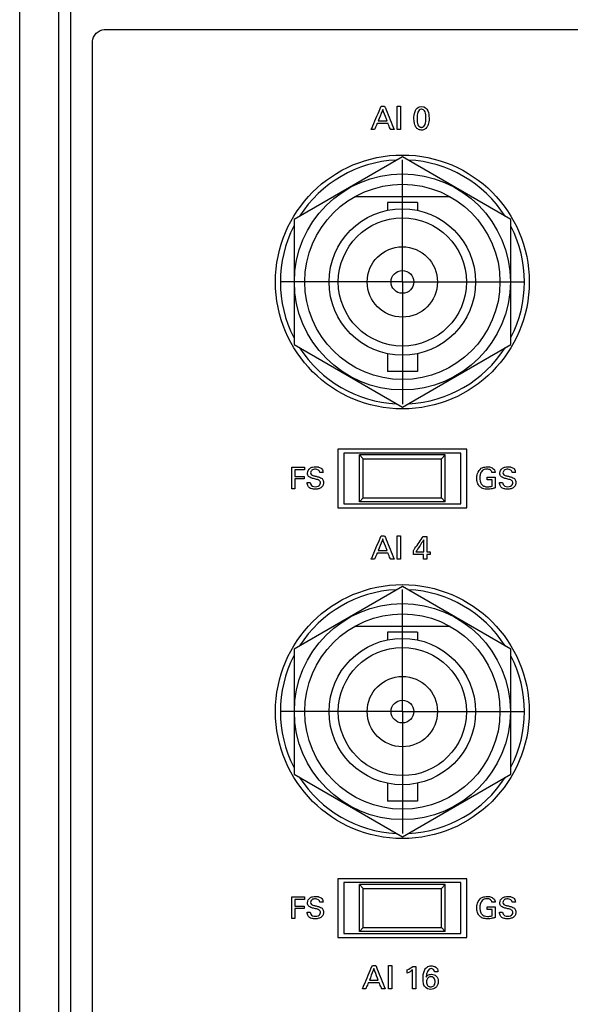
# Model space of a CAD drawing. Header units: inches. Extents: x 0 to 34, y 0 to 22.
# Tile 39 of 111: x 8.6 to 10, y 11.8 to 14.3. Entities that reach past the tile are written whole.
import ezdxf

# ---------------------------------------------------------------- set-up
doc = ezdxf.new("R2010")
doc.units = ezdxf.units.IN
doc.header["$LTSCALE"] = 1.87
doc.header["$MEASUREMENT"] = 0
doc.linetypes.add('CENTER', pattern=[0.6, 0.375, -0.075, 0.075, -0.075])
doc.layers.get('0').update_dxf_attribs({"linetype": 'CONTINUOUS'})
doc.layers.add('DATUMCURVES', color=7, linetype='CONTINUOUS')
doc.layers.add('DEFAULT_1', color=7, linetype='CENTER')

msp = doc.modelspace()

# ---------------------------------------------------------------- linework, layer by layer
at = {"color": 7, "linetype": 'CONTINUOUS'}
for p, q in [((8.736, 18.554), (8.736, 8.933)), ((8.606, 8.9481), (8.606, 18.539)), ((8.706, 8.9357), (8.706, 18.5514)), ((9.586, 13.927), (9.3085, 13.7667)), ((9.8635, 13.7667), (9.586, 13.927)), ((9.7084, 13.8245), (9.4636, 13.8245)), ((9.5475, 13.8098), (9.5475, 13.79)), ((9.6245, 13.8098), (9.5475, 13.8098)), ((9.6245, 13.8098), (9.6245, 13.79)), ((9.3085, 13.7667), (9.3085, 13.4463)), ((9.8635, 13.4463), (9.8635, 13.7667)), ((9.3085, 13.4463), (9.586, 13.2861)), ((9.586, 13.2861), (9.8635, 13.4463)), ((9.5475, 13.423), (9.5475, 13.3773)), ((9.6245, 13.423), (9.6245, 13.3773)), ((9.6245, 13.3773), (9.5475, 13.3773)), ((9.421, 13.1785), (9.421, 13.0285)), ((9.751, 13.1785), (9.421, 13.1785)), ((9.436, 13.1685), (9.436, 13.0385)), ((9.736, 13.1685), (9.436, 13.1685)), ((9.476, 13.0435), (9.476, 13.1635)), ((9.476, 13.1635), (9.486, 13.1535)), ((9.696, 13.1635), (9.476, 13.1635)), ((9.686, 13.1535), (9.696, 13.1635)), ((9.696, 13.0435), (9.696, 13.1635)), ((9.736, 13.0385), (9.736, 13.1685)), ((9.751, 13.0285), (9.751, 13.1785)), ((9.486, 13.0535), (9.486, 13.1535)), ((9.486, 13.1535), (9.686, 13.1535)), ((9.686, 13.0535), (9.686, 13.1535)), ((9.436, 13.0385), (9.736, 13.0385)), ((9.476, 13.0435), (9.486, 13.0535)), ((9.696, 13.0435), (9.476, 13.0435)), ((9.486, 13.0535), (9.686, 13.0535)), ((9.686, 13.0535), (9.696, 13.0435)), ((9.421, 13.0285), (9.751, 13.0285)), ((9.586, 12.827), (9.3085, 12.6667)), ((9.8635, 12.6667), (9.586, 12.827)), ((9.7084, 12.7245), (9.4636, 12.7245)), ((9.5475, 12.7098), (9.5475, 12.69)), ((9.6245, 12.7098), (9.5475, 12.7098)), ((9.6245, 12.7098), (9.6245, 12.69)), ((9.3085, 12.6667), (9.3085, 12.3463)), ((9.8635, 12.3463), (9.8635, 12.6667)), ((9.3085, 12.3463), (9.586, 12.1861)), ((9.586, 12.1861), (9.8635, 12.3463)), ((9.5475, 12.323), (9.5475, 12.2773)), ((9.6245, 12.323), (9.6245, 12.2773)), ((9.6245, 12.2773), (9.5475, 12.2773)), ((9.421, 12.0785), (9.421, 11.9285)), ((9.751, 12.0785), (9.421, 12.0785)), ((9.751, 11.9285), (9.751, 12.0785)), ((9.436, 12.0685), (9.436, 11.9385)), ((9.736, 12.0685), (9.436, 12.0685)), ((9.476, 12.0635), (9.486, 12.0535)), ((9.476, 11.9435), (9.476, 12.0635)), ((9.696, 12.0635), (9.476, 12.0635)), ((9.486, 11.9535), (9.486, 12.0535)), ((9.486, 12.0535), (9.686, 12.0535)), ((9.686, 12.0535), (9.696, 12.0635)), ((9.686, 11.9535), (9.686, 12.0535)), ((9.696, 11.9435), (9.696, 12.0635)), ((9.736, 11.9385), (9.736, 12.0685)), ((9.476, 11.9435), (9.486, 11.9535)), ((9.486, 11.9535), (9.686, 11.9535)), ((9.686, 11.9535), (9.696, 11.9435)), ((9.421, 11.9285), (9.751, 11.9285)), ((9.436, 11.9385), (9.736, 11.9385)), ((9.696, 11.9435), (9.476, 11.9435))]:
    msp.add_line(p, q, dxfattribs=at)
for centre, radius in [((9.586, 13.6065), 0.325), ((9.586, 13.6065), 0.2765), ((9.586, 13.6065), 0.25), ((9.586, 13.6065), 0.1875), ((9.586, 13.6065), 0.164), ((9.586, 13.6065), 0.09), ((9.586, 13.6065), 0.029), ((9.586, 12.5065), 0.325), ((9.586, 12.5065), 0.2765), ((9.586, 12.5065), 0.25), ((9.586, 12.5065), 0.1875), ((9.586, 12.5065), 0.164), ((9.586, 12.5065), 0.09), ((9.586, 12.5065), 0.029)]:
    msp.add_circle(centre, radius, dxfattribs=at)
for centre, start, end in [((9.586, 13.6065), 92.8821, 147.3645), ((9.586, 13.6065), 32.6355, 87.1179), ((9.586, 13.6065), 152.8684, 207.1316), ((9.586, 13.6065), 332.8684, 27.1316), ((9.586, 13.6065), 212.6355, 267.1179), ((9.586, 13.6065), 272.8821, 327.3645), ((9.586, 12.5065), 92.8821, 147.3645), ((9.586, 12.5065), 32.6355, 87.1179), ((9.586, 12.5065), 152.8684, 207.1316), ((9.586, 12.5065), 332.8684, 27.1316), ((9.586, 12.5065), 212.6355, 267.1179), ((9.586, 12.5065), 272.8821, 327.3645)]:
    msp.add_arc(centre, 0.3125, start, end, dxfattribs=at)
at = {"layer": 'DATUMCURVES', "color": 40, "linetype": 'CONTINUOUS'}
for points in [[(8.7925, 14.223, 0.8645), (8.7925, 14.2371, 0.8645), (8.8083, 14.253, 0.8645), (8.8225, 14.253, 0.8645)], [(9.5316, 14.0567, 0.8645), (9.5346, 14.0567, 0.8645), (9.5375, 14.0567, 0.8645), (9.5405, 14.0567, 0.8645)], [(9.573, 14.0567, 0.8645), (9.5758, 14.0567, 0.8645), (9.5786, 14.0567, 0.8645), (9.5813, 14.0567, 0.8645)], [(9.6157, 14.0247, 0.8645), (9.6157, 14.0333, 0.8645), (9.6167, 14.0554, 0.8645), (9.635, 14.0554, 0.8645)], [(9.5148, 13.9965, 0.8645), (9.512, 13.9965, 0.8645), (9.5091, 13.9965, 0.8645), (9.5063, 13.9965, 0.8645)], [(9.5648, 13.9965, 0.8645), (9.5618, 13.9965, 0.8645), (9.5588, 13.9965, 0.8645), (9.5558, 13.9965, 0.8645)], [(9.5813, 13.9965, 0.8645), (9.5786, 13.9965, 0.8645), (9.5758, 13.9965, 0.8645), (9.573, 13.9965, 0.8645)], [(9.3355, 13.1323, 0.8645), (9.3355, 13.1301, 0.8645), (9.3355, 13.128, 0.8645), (9.3355, 13.1258, 0.8645)], [(9.3828, 13.1186, 0.8645), (9.3802, 13.1186, 0.8645), (9.3775, 13.1186, 0.8645), (9.3749, 13.1186, 0.8645)], [(9.8235, 13.1186, 0.8645), (9.8207, 13.1186, 0.8645), (9.8179, 13.1186, 0.8645), (9.8152, 13.1186, 0.8645)], [(9.8754, 13.1186, 0.8645), (9.8728, 13.1186, 0.8645), (9.8701, 13.1186, 0.8645), (9.8675, 13.1186, 0.8645)], [(9.3341, 13.1086, 0.8645), (9.3341, 13.1065, 0.8645), (9.3341, 13.1043, 0.8645), (9.3341, 13.1022, 0.8645)], [(9.3422, 13.0933, 0.8645), (9.3448, 13.0933, 0.8645), (9.3475, 13.0933, 0.8645), (9.3501, 13.0933, 0.8645)], [(9.8035, 13.1001, 0.8645), (9.8035, 13.1023, 0.8645), (9.8035, 13.1044, 0.8645), (9.8035, 13.1065, 0.8645)], [(9.8161, 13.1001, 0.8645), (9.8119, 13.1001, 0.8645), (9.8077, 13.1001, 0.8645), (9.8035, 13.1001, 0.8645)], [(9.8348, 13.0933, 0.8645), (9.8375, 13.0933, 0.8645), (9.8401, 13.0933, 0.8645), (9.8428, 13.0933, 0.8645)], [(9.3105, 13.0772, 0.8645), (9.3079, 13.0772, 0.8645), (9.3053, 13.0772, 0.8645), (9.3027, 13.0772, 0.8645)], [(9.5316, 12.9567, 0.8645), (9.5346, 12.9567, 0.8645), (9.5375, 12.9567, 0.8645), (9.5405, 12.9567, 0.8645)], [(9.573, 12.9567, 0.8645), (9.5758, 12.9567, 0.8645), (9.5786, 12.9567, 0.8645), (9.5813, 12.9567, 0.8645)], [(9.6393, 12.9549, 0.8645), (9.6423, 12.9549, 0.8645), (9.6453, 12.9549, 0.8645), (9.6483, 12.9549, 0.8645)], [(9.6143, 12.909, 0.8645), (9.6143, 12.9123, 0.8645), (9.6143, 12.9156, 0.8645), (9.6143, 12.9189, 0.8645)], [(9.6403, 12.8965, 0.8645), (9.6403, 12.9007, 0.8645), (9.6403, 12.9049, 0.8645), (9.6403, 12.909, 0.8645)], [(9.6483, 12.9158, 0.8645), (9.6511, 12.9158, 0.8645), (9.654, 12.9158, 0.8645), (9.6568, 12.9158, 0.8645)], [(9.6568, 12.909, 0.8645), (9.654, 12.909, 0.8645), (9.6511, 12.909, 0.8645), (9.6483, 12.909, 0.8645)], [(9.6483, 12.909, 0.8645), (9.6483, 12.9049, 0.8645), (9.6483, 12.9007, 0.8645), (9.6483, 12.8965, 0.8645)], [(9.6568, 12.9158, 0.8645), (9.6568, 12.9135, 0.8645), (9.6568, 12.9113, 0.8645), (9.6568, 12.909, 0.8645)], [(9.5148, 12.8965, 0.8645), (9.512, 12.8965, 0.8645), (9.5091, 12.8965, 0.8645), (9.5063, 12.8965, 0.8645)], [(9.5648, 12.8965, 0.8645), (9.5618, 12.8965, 0.8645), (9.5588, 12.8965, 0.8645), (9.5558, 12.8965, 0.8645)], [(9.5813, 12.8965, 0.8645), (9.5786, 12.8965, 0.8645), (9.5758, 12.8965, 0.8645), (9.573, 12.8965, 0.8645)], [(9.6483, 12.8965, 0.8645), (9.6457, 12.8965, 0.8645), (9.643, 12.8965, 0.8645), (9.6403, 12.8965, 0.8645)], [(9.3355, 12.0323, 0.8645), (9.3355, 12.0301, 0.8645), (9.3355, 12.028, 0.8645), (9.3355, 12.0258, 0.8645)], [(9.3341, 12.0086, 0.8645), (9.3341, 12.0065, 0.8645), (9.3341, 12.0043, 0.8645), (9.3341, 12.0022, 0.8645)], [(9.3828, 12.0186, 0.8645), (9.3802, 12.0186, 0.8645), (9.3775, 12.0186, 0.8645), (9.3749, 12.0186, 0.8645)], [(9.8035, 12.0001, 0.8645), (9.8035, 12.0023, 0.8645), (9.8035, 12.0044, 0.8645), (9.8035, 12.0065, 0.8645)], [(9.8161, 12.0001, 0.8645), (9.8119, 12.0001, 0.8645), (9.8077, 12.0001, 0.8645), (9.8035, 12.0001, 0.8645)], [(9.8235, 12.0186, 0.8645), (9.8207, 12.0186, 0.8645), (9.8179, 12.0186, 0.8645), (9.8152, 12.0186, 0.8645)], [(9.8754, 12.0186, 0.8645), (9.8728, 12.0186, 0.8645), (9.8701, 12.0186, 0.8645), (9.8675, 12.0186, 0.8645)], [(9.3105, 11.9771, 0.8645), (9.3079, 11.9771, 0.8645), (9.3053, 11.9771, 0.8645), (9.3027, 11.9771, 0.8645)], [(9.3422, 11.9933, 0.8645), (9.3448, 11.9933, 0.8645), (9.3475, 11.9933, 0.8645), (9.3501, 11.9933, 0.8645)], [(9.8348, 11.9933, 0.8645), (9.8375, 11.9933, 0.8645), (9.8401, 11.9933, 0.8645), (9.8428, 11.9933, 0.8645)], [(9.5091, 11.8567, 0.8645), (9.512, 11.8567, 0.8645), (9.515, 11.8567, 0.8645), (9.518, 11.8567, 0.8645)], [(9.5505, 11.8567, 0.8645), (9.5532, 11.8567, 0.8645), (9.556, 11.8567, 0.8645), (9.5588, 11.8567, 0.8645)], [(9.5986, 11.8451, 0.8645), (9.6036, 11.8477, 0.8645), (9.6084, 11.8506, 0.8645), (9.6126, 11.8542, 0.8645)], [(9.6126, 11.8542, 0.8645), (9.6151, 11.8542, 0.8645), (9.6176, 11.8542, 0.8645), (9.6201, 11.8542, 0.8645)], [(9.6121, 11.8451, 0.8645), (9.608, 11.8417, 0.8645), (9.6034, 11.839, 0.8645), (9.5986, 11.8368, 0.8645)], [(9.5986, 11.8368, 0.8645), (9.5986, 11.8395, 0.8645), (9.5986, 11.8423, 0.8645), (9.5986, 11.8451, 0.8645)], [(9.6771, 11.8405, 0.8645), (9.6742, 11.8405, 0.8645), (9.6713, 11.8405, 0.8645), (9.6685, 11.8405, 0.8645)], [(9.4923, 11.7965, 0.8645), (9.4894, 11.7965, 0.8645), (9.4866, 11.7965, 0.8645), (9.4837, 11.7965, 0.8645)], [(9.5423, 11.7965, 0.8645), (9.5393, 11.7965, 0.8645), (9.5363, 11.7965, 0.8645), (9.5332, 11.7965, 0.8645)], [(9.5588, 11.7965, 0.8645), (9.556, 11.7965, 0.8645), (9.5532, 11.7965, 0.8645), (9.5505, 11.7965, 0.8645)], [(9.6201, 11.7965, 0.8645), (9.6174, 11.7965, 0.8645), (9.6147, 11.7965, 0.8645), (9.6121, 11.7965, 0.8645)]]:
    msp.add_open_spline(points, degree=3, dxfattribs=at)
for points, knots in [([(8.8225, 14.253, 0.8645), (9.0183, 14.253, 0.8645), (10.2716, 14.253, 0.8645), (11.525, 14.253, 0.8645), (12.5825, 14.253, 0.8645)], [0, 0, 0, 0, 0.15625, 1, 1, 1, 1]), ([(8.7925, 9.5973, 0.8645), (8.7925, 9.8382, 0.8645), (8.7925, 11.3801, 0.8645), (8.7925, 12.922, 0.8645), (8.7925, 14.223, 0.8645)], [0, 0, 0, 0, 0.15625, 1, 1, 1, 1]), ([(9.5063, 13.9965, 0.8645), (9.5076, 13.9997, 0.8645), (9.516, 14.0197, 0.8645), (9.5245, 14.0398, 0.8645), (9.5316, 14.0567, 0.8645)], [0, 0, 0, 0, 0.15625, 1, 1, 1, 1]), ([(9.5357, 14.0484, 0.8645), (9.5351, 14.0469, 0.8645), (9.5312, 14.0371, 0.8645), (9.5273, 14.0272, 0.8645), (9.524, 14.0189, 0.8645)], [0, 0, 0, 0, 0.15625, 1, 1, 1, 1]), ([(9.5468, 14.0189, 0.8645), (9.5462, 14.0205, 0.8645), (9.5425, 14.0303, 0.8645), (9.5388, 14.0401, 0.8645), (9.5357, 14.0484, 0.8645)], [0, 0, 0, 0, 0.15625, 1, 1, 1, 1]), ([(9.5405, 14.0567, 0.8645), (9.5418, 14.0536, 0.8645), (9.5499, 14.0335, 0.8645), (9.558, 14.0134, 0.8645), (9.5648, 13.9965, 0.8645)], [0, 0, 0, 0, 0.15625, 1, 1, 1, 1]), ([(9.573, 13.9965, 0.8645), (9.573, 13.9997, 0.8645), (9.573, 14.0197, 0.8645), (9.573, 14.0398, 0.8645), (9.573, 14.0567, 0.8645)], [0, 0, 0, 0, 0.15625, 1, 1, 1, 1]), ([(9.5813, 14.0567, 0.8645), (9.5813, 14.0536, 0.8645), (9.5813, 14.0335, 0.8645), (9.5813, 14.0134, 0.8645), (9.5813, 13.9965, 0.8645)], [0, 0, 0, 0, 0.15625, 1, 1, 1, 1]), ([(9.6345, 14.0487, 0.8645), (9.6325, 14.0485, 0.8645), (9.6284, 14.0469, 0.8645), (9.6243, 14.0391, 0.8645), (9.6234, 14.0267, 0.8645), (9.624, 14.0158, 0.8645), (9.6257, 14.0085, 0.8645), (9.6286, 14.0044, 0.8645), (9.6314, 14.0028, 0.8645), (9.6335, 14.0024, 0.8645), (9.6341, 14.0022, 0.8645), (9.6349, 14.0023, 0.8645)], [0, 0, 0, 0, 0.102356, 0.214948, 0.440131, 0.580098, 0.720065, 0.860033, 0.930016, 0.965008, 1, 1, 1, 1]), ([(9.635, 14.0554, 0.8645), (9.6436, 14.0554, 0.8645), (9.6533, 14.046, 0.8645), (9.6549, 14.0228, 0.8645), (9.653, 14.0088, 0.8645), (9.6473, 13.9995, 0.8645), (9.6397, 13.9956, 0.8645), (9.636, 13.9953, 0.8645), (9.6344, 13.9954, 0.8645), (9.6342, 13.9954, 0.8645)], [0, 0, 0, 0, 0.150779, 0.301557, 0.4918, 0.682042, 0.830042, 0.978043, 1, 1, 1, 1]), ([(9.6349, 14.0023, 0.8645), (9.6358, 14.0023, 0.8645), (9.6385, 14.0027, 0.8645), (9.6416, 14.0048, 0.8645), (9.6457, 14.0115, 0.8645), (9.6465, 14.024, 0.8645), (9.646, 14.0351, 0.8645), (9.6442, 14.0426, 0.8645), (9.641, 14.0475, 0.8645), (9.6368, 14.0488, 0.8645), (9.6347, 14.0487, 0.8645), (9.6345, 14.0487, 0.8645)], [0, 0, 0, 0, 0.052643, 0.105286, 0.210573, 0.421146, 0.562165, 0.703184, 0.844203, 0.985222, 1, 1, 1, 1]), ([(9.524, 14.0189, 0.8645), (9.5252, 14.0189, 0.8645), (9.5328, 14.0189, 0.8645), (9.5404, 14.0189, 0.8645), (9.5468, 14.0189, 0.8645)], [0, 0, 0, 0, 0.15625, 1, 1, 1, 1]), ([(9.6342, 13.9954, 0.8645), (9.6324, 13.9954, 0.8645), (9.6294, 13.996, 0.8645), (9.6235, 13.9989, 0.8645), (9.6183, 14.0056, 0.8645), (9.6157, 14.0144, 0.8645), (9.6157, 14.0247, 0.8645)], [0, 0, 0, 0, 0.129956, 0.274352, 0.563144, 1, 1, 1, 1]), ([(9.5214, 14.0122, 0.8645), (9.521, 14.0114, 0.8645), (9.5188, 14.0062, 0.8645), (9.5167, 14.0009, 0.8645), (9.5148, 13.9965, 0.8645)], [0, 0, 0, 0, 0.15625, 1, 1, 1, 1]), ([(9.5493, 14.0122, 0.8645), (9.5478, 14.0122, 0.8645), (9.5385, 14.0122, 0.8645), (9.5292, 14.0122, 0.8645), (9.5214, 14.0122, 0.8645)], [0, 0, 0, 0, 0.15625, 1, 1, 1, 1]), ([(9.5558, 13.9965, 0.8645), (9.5554, 13.9973, 0.8645), (9.5533, 14.0026, 0.8645), (9.5511, 14.0078, 0.8645), (9.5493, 14.0122, 0.8645)], [0, 0, 0, 0, 0.15625, 1, 1, 1, 1]), ([(9.3027, 13.1323, 0.8645), (9.3044, 13.1323, 0.8645), (9.3153, 13.1323, 0.8645), (9.3263, 13.1323, 0.8645), (9.3355, 13.1323, 0.8645)], [0, 0, 0, 0, 0.15625, 1, 1, 1, 1]), ([(9.3027, 13.0772, 0.8645), (9.3027, 13.08, 0.8645), (9.3027, 13.0984, 0.8645), (9.3027, 13.1168, 0.8645), (9.3027, 13.1323, 0.8645)], [0, 0, 0, 0, 0.15625, 1, 1, 1, 1]), ([(9.3355, 13.1258, 0.8645), (9.3342, 13.1258, 0.8645), (9.3259, 13.1258, 0.8645), (9.3175, 13.1258, 0.8645), (9.3105, 13.1258, 0.8645)], [0, 0, 0, 0, 0.15625, 1, 1, 1, 1]), ([(9.3105, 13.1258, 0.8645), (9.3105, 13.1249, 0.8645), (9.3105, 13.1192, 0.8645), (9.3105, 13.1135, 0.8645), (9.3105, 13.1086, 0.8645)], [0, 0, 0, 0, 0.15625, 1, 1, 1, 1]), ([(9.3763, 13.0922, 0.8645), (9.3763, 13.0946, 0.8645), (9.3727, 13.1002, 0.8645), (9.3649, 13.1011, 0.8645), (9.3586, 13.1028, 0.8645), (9.3535, 13.1041, 0.8645), (9.3481, 13.1061, 0.8645), (9.3437, 13.111, 0.8645), (9.342, 13.12, 0.8645), (9.3471, 13.1293, 0.8645), (9.3563, 13.1328, 0.8645), (9.3633, 13.1336, 0.8645), (9.3677, 13.1332, 0.8645), (9.3696, 13.1329, 0.8645)], [0, 0, 0, 0, 0.089355, 0.210968, 0.281653, 0.334722, 0.408495, 0.494798, 0.567048, 0.741245, 0.832927, 0.929463, 1, 1, 1, 1]), ([(9.3749, 13.1186, 0.8645), (9.3746, 13.1233, 0.8645), (9.3647, 13.1284, 0.8645), (9.3542, 13.126, 0.8645), (9.3509, 13.1204, 0.8645), (9.351, 13.1178, 0.8645), (9.3511, 13.1176, 0.8645)], [0, 0, 0, 0, 0.458034, 0.755099, 0.988313, 1, 1, 1, 1]), ([(9.3511, 13.1176, 0.8645), (9.3512, 13.1158, 0.8645), (9.3535, 13.1112, 0.8645), (9.3584, 13.1105, 0.8645), (9.361, 13.1098, 0.8645)], [0, 0, 0, 0, 0.406284, 1, 1, 1, 1]), ([(9.361, 13.1098, 0.8645), (9.3636, 13.1092, 0.8645), (9.3696, 13.1076, 0.8645), (9.3758, 13.106, 0.8645), (9.3788, 13.104, 0.8645)], [0, 0, 0, 0, 0.433463, 1, 1, 1, 1]), ([(9.3696, 13.1329, 0.8645), (9.3702, 13.1328, 0.8645), (9.3738, 13.1319, 0.8645), (9.3792, 13.1293, 0.8645), (9.3824, 13.1234, 0.8645), (9.3827, 13.12, 0.8645), (9.3828, 13.1186, 0.8645)], [0, 0, 0, 0, 0.088572, 0.522975, 0.796261, 1, 1, 1, 1]), ([(9.7764, 13.1038, 0.8645), (9.7764, 13.1079, 0.8645), (9.7778, 13.1176, 0.8645), (9.7854, 13.1291, 0.8645), (9.796, 13.1328, 0.8645), (9.8025, 13.1333, 0.8645), (9.8074, 13.1331, 0.8645), (9.8132, 13.1321, 0.8645), (9.8193, 13.1288, 0.8645), (9.823, 13.1231, 0.8645), (9.8234, 13.1199, 0.8645), (9.8235, 13.1186, 0.8645)], [0, 0, 0, 0, 0.170715, 0.40006, 0.52865, 0.621315, 0.671705, 0.730164, 0.866047, 0.945297, 1, 1, 1, 1]), ([(9.8152, 13.1186, 0.8645), (9.8148, 13.121, 0.8645), (9.8116, 13.1262, 0.8645), (9.8033, 13.1276, 0.8645), (9.7957, 13.1267, 0.8645), (9.7889, 13.1221, 0.8645), (9.7851, 13.1141, 0.8645), (9.7841, 13.1053, 0.8645), (9.7846, 13.0999, 0.8645), (9.7851, 13.0974, 0.8645)], [0, 0, 0, 0, 0.128924, 0.289493, 0.416731, 0.531173, 0.710413, 0.867977, 1, 1, 1, 1]), ([(9.869, 13.0922, 0.8645), (9.869, 13.0946, 0.8645), (9.8654, 13.1002, 0.8645), (9.8575, 13.1011, 0.8645), (9.8512, 13.1028, 0.8645), (9.8462, 13.1041, 0.8645), (9.8408, 13.1061, 0.8645), (9.8364, 13.111, 0.8645), (9.8346, 13.12, 0.8645), (9.8398, 13.1293, 0.8645), (9.849, 13.1328, 0.8645), (9.8559, 13.1336, 0.8645), (9.8603, 13.1332, 0.8645), (9.8622, 13.1329, 0.8645)], [0, 0, 0, 0, 0.089348, 0.210896, 0.281617, 0.334681, 0.408412, 0.494766, 0.56702, 0.741236, 0.832946, 0.929504, 1, 1, 1, 1]), ([(9.8675, 13.1186, 0.8645), (9.8672, 13.1233, 0.8645), (9.8573, 13.1284, 0.8645), (9.8468, 13.126, 0.8645), (9.8436, 13.1204, 0.8645), (9.8437, 13.1178, 0.8645), (9.8437, 13.1176, 0.8645)], [0, 0, 0, 0, 0.458035, 0.755043, 0.988313, 1, 1, 1, 1]), ([(9.8437, 13.1176, 0.8645), (9.8438, 13.1158, 0.8645), (9.8461, 13.1112, 0.8645), (9.851, 13.1105, 0.8645), (9.8536, 13.1098, 0.8645)], [0, 0, 0, 0, 0.406292, 1, 1, 1, 1]), ([(9.8536, 13.1098, 0.8645), (9.8562, 13.1092, 0.8645), (9.8622, 13.1076, 0.8645), (9.8685, 13.106, 0.8645), (9.8714, 13.104, 0.8645)], [0, 0, 0, 0, 0.433488, 1, 1, 1, 1]), ([(9.8622, 13.1329, 0.8645), (9.8628, 13.1328, 0.8645), (9.8665, 13.1319, 0.8645), (9.8719, 13.1293, 0.8645), (9.8751, 13.1234, 0.8645), (9.8753, 13.12, 0.8645), (9.8754, 13.1186, 0.8645)], [0, 0, 0, 0, 0.088525, 0.522859, 0.796218, 1, 1, 1, 1]), ([(9.3105, 13.1086, 0.8645), (9.3117, 13.1086, 0.8645), (9.3196, 13.1086, 0.8645), (9.3274, 13.1086, 0.8645), (9.3341, 13.1086, 0.8645)], [0, 0, 0, 0, 0.15625, 1, 1, 1, 1]), ([(9.3341, 13.1022, 0.8645), (9.3329, 13.1022, 0.8645), (9.325, 13.1022, 0.8645), (9.3171, 13.1022, 0.8645), (9.3105, 13.1022, 0.8645)], [0, 0, 0, 0, 0.15625, 1, 1, 1, 1]), ([(9.3105, 13.1022, 0.8645), (9.3105, 13.1009, 0.8645), (9.3105, 13.0925, 0.8645), (9.3105, 13.0842, 0.8645), (9.3105, 13.0772, 0.8645)], [0, 0, 0, 0, 0.15625, 1, 1, 1, 1]), ([(9.3484, 13.0794, 0.8645), (9.3473, 13.0802, 0.8645), (9.3445, 13.0826, 0.8645), (9.3424, 13.0876, 0.8645), (9.3422, 13.0916, 0.8645), (9.3422, 13.0933, 0.8645)], [0, 0, 0, 0, 0.255041, 0.678849, 1, 1, 1, 1]), ([(9.3788, 13.104, 0.8645), (9.3809, 13.1027, 0.8645), (9.3837, 13.099, 0.8645), (9.3844, 13.0936, 0.8645), (9.384, 13.0895, 0.8645), (9.3826, 13.0851, 0.8645), (9.3788, 13.0802, 0.8645), (9.3729, 13.0773, 0.8645), (9.3673, 13.076, 0.8645), (9.3613, 13.0757, 0.8645), (9.3548, 13.0763, 0.8645), (9.3501, 13.0783, 0.8645), (9.3484, 13.0794, 0.8645)], [0, 0, 0, 0, 0.128911, 0.217512, 0.278519, 0.3373, 0.4549, 0.587213, 0.663947, 0.749704, 0.896414, 1, 1, 1, 1]), ([(9.3501, 13.0933, 0.8645), (9.3503, 13.0895, 0.8645), (9.3542, 13.0824, 0.8645), (9.3609, 13.0823, 0.8645), (9.3634, 13.0823, 0.8645)], [0, 0, 0, 0, 0.603022, 1, 1, 1, 1]), ([(9.3634, 13.0823, 0.8645), (9.3657, 13.0823, 0.8645), (9.3717, 13.0827, 0.8645), (9.3763, 13.0887, 0.8645), (9.3763, 13.0922, 0.8645)], [0, 0, 0, 0, 0.395812, 1, 1, 1, 1]), ([(9.8237, 13.0793, 0.8645), (9.8213, 13.0785, 0.8645), (9.8148, 13.0766, 0.8645), (9.804, 13.0755, 0.8645), (9.7925, 13.0767, 0.8645), (9.783, 13.0827, 0.8645), (9.7775, 13.0923, 0.8645), (9.7764, 13.1, 0.8645), (9.7764, 13.1038, 0.8645)], [0, 0, 0, 0, 0.120758, 0.310242, 0.504411, 0.645823, 0.821226, 1, 1, 1, 1]), ([(9.7851, 13.0974, 0.8645), (9.7852, 13.097, 0.8645), (9.786, 13.0934, 0.8645), (9.7883, 13.0873, 0.8645), (9.796, 13.0826, 0.8645), (9.8054, 13.0816, 0.8645), (9.8122, 13.0826, 0.8645), (9.8161, 13.0838, 0.8645)], [0, 0, 0, 0, 0.031793, 0.278562, 0.480357, 0.688973, 1, 1, 1, 1]), ([(9.8035, 13.1065, 0.8645), (9.8045, 13.1065, 0.8645), (9.8113, 13.1065, 0.8645), (9.818, 13.1065, 0.8645), (9.8237, 13.1065, 0.8645)], [0, 0, 0, 0, 0.15625, 1, 1, 1, 1]), ([(9.8161, 13.0838, 0.8645), (9.8161, 13.0846, 0.8645), (9.8161, 13.0901, 0.8645), (9.8161, 13.0955, 0.8645), (9.8161, 13.1001, 0.8645)], [0, 0, 0, 0, 0.15625, 1, 1, 1, 1]), ([(9.8237, 13.1065, 0.8645), (9.8237, 13.1051, 0.8645), (9.8237, 13.096, 0.8645), (9.8237, 13.0869, 0.8645), (9.8237, 13.0793, 0.8645)], [0, 0, 0, 0, 0.15625, 1, 1, 1, 1]), ([(9.841, 13.0794, 0.8645), (9.8399, 13.0802, 0.8645), (9.8372, 13.0826, 0.8645), (9.835, 13.0876, 0.8645), (9.8348, 13.0916, 0.8645), (9.8348, 13.0933, 0.8645)], [0, 0, 0, 0, 0.255086, 0.678837, 1, 1, 1, 1]), ([(9.8714, 13.104, 0.8645), (9.8735, 13.1027, 0.8645), (9.8763, 13.099, 0.8645), (9.8771, 13.0936, 0.8645), (9.8767, 13.0895, 0.8645), (9.8753, 13.0851, 0.8645), (9.8714, 13.0802, 0.8645), (9.8641, 13.0765, 0.8645), (9.8554, 13.0755, 0.8645), (9.8474, 13.0763, 0.8645), (9.8427, 13.0783, 0.8645), (9.841, 13.0794, 0.8645)], [0, 0, 0, 0, 0.128931, 0.217578, 0.278611, 0.337421, 0.455088, 0.587467, 0.749524, 0.896351, 1, 1, 1, 1]), ([(9.8428, 13.0933, 0.8645), (9.8429, 13.0895, 0.8645), (9.8468, 13.0824, 0.8645), (9.8535, 13.0823, 0.8645), (9.856, 13.0823, 0.8645)], [0, 0, 0, 0, 0.602967, 1, 1, 1, 1]), ([(9.856, 13.0823, 0.8645), (9.8584, 13.0823, 0.8645), (9.8644, 13.0827, 0.8645), (9.869, 13.0887, 0.8645), (9.869, 13.0922, 0.8645)], [0, 0, 0, 0, 0.395713, 1, 1, 1, 1]), ([(9.5063, 12.8965, 0.8645), (9.5076, 12.8997, 0.8645), (9.516, 12.9197, 0.8645), (9.5245, 12.9398, 0.8645), (9.5316, 12.9567, 0.8645)], [0, 0, 0, 0, 0.15625, 1, 1, 1, 1]), ([(9.5357, 12.9484, 0.8645), (9.5351, 12.9469, 0.8645), (9.5312, 12.9371, 0.8645), (9.5273, 12.9272, 0.8645), (9.524, 12.9189, 0.8645)], [0, 0, 0, 0, 0.15625, 1, 1, 1, 1]), ([(9.5468, 12.9189, 0.8645), (9.5462, 12.9205, 0.8645), (9.5425, 12.9303, 0.8645), (9.5388, 12.9401, 0.8645), (9.5357, 12.9484, 0.8645)], [0, 0, 0, 0, 0.15625, 1, 1, 1, 1]), ([(9.5405, 12.9567, 0.8645), (9.5418, 12.9536, 0.8645), (9.5499, 12.9335, 0.8645), (9.558, 12.9135, 0.8645), (9.5648, 12.8965, 0.8645)], [0, 0, 0, 0, 0.15625, 1, 1, 1, 1]), ([(9.573, 12.8965, 0.8645), (9.573, 12.8997, 0.8645), (9.573, 12.9197, 0.8645), (9.573, 12.9398, 0.8645), (9.573, 12.9567, 0.8645)], [0, 0, 0, 0, 0.15625, 1, 1, 1, 1]), ([(9.5813, 12.9567, 0.8645), (9.5813, 12.9536, 0.8645), (9.5813, 12.9335, 0.8645), (9.5813, 12.9135, 0.8645), (9.5813, 12.8965, 0.8645)], [0, 0, 0, 0, 0.15625, 1, 1, 1, 1]), ([(9.6143, 12.9189, 0.8645), (9.6156, 12.9208, 0.8645), (9.624, 12.9328, 0.8645), (9.6323, 12.9448, 0.8645), (9.6393, 12.9549, 0.8645)], [0, 0, 0, 0, 0.15625, 1, 1, 1, 1]), ([(9.6406, 12.9462, 0.8645), (9.6396, 12.9446, 0.8645), (9.6329, 12.9345, 0.8645), (9.6263, 12.9243, 0.8645), (9.6207, 12.9158, 0.8645)], [0, 0, 0, 0, 0.15625, 1, 1, 1, 1]), ([(9.6406, 12.9158, 0.8645), (9.6406, 12.9174, 0.8645), (9.6406, 12.9275, 0.8645), (9.6406, 12.9376, 0.8645), (9.6406, 12.9462, 0.8645)], [0, 0, 0, 0, 0.15625, 1, 1, 1, 1]), ([(9.6483, 12.9549, 0.8645), (9.6483, 12.9529, 0.8645), (9.6483, 12.9398, 0.8645), (9.6483, 12.9268, 0.8645), (9.6483, 12.9158, 0.8645)], [0, 0, 0, 0, 0.15625, 1, 1, 1, 1]), ([(9.5214, 12.9122, 0.8645), (9.521, 12.9114, 0.8645), (9.5188, 12.9062, 0.8645), (9.5167, 12.9009, 0.8645), (9.5148, 12.8965, 0.8645)], [0, 0, 0, 0, 0.15625, 1, 1, 1, 1]), ([(9.5493, 12.9122, 0.8645), (9.5478, 12.9122, 0.8645), (9.5385, 12.9122, 0.8645), (9.5292, 12.9122, 0.8645), (9.5214, 12.9122, 0.8645)], [0, 0, 0, 0, 0.15625, 1, 1, 1, 1]), ([(9.524, 12.9189, 0.8645), (9.5252, 12.9189, 0.8645), (9.5328, 12.9189, 0.8645), (9.5404, 12.9189, 0.8645), (9.5468, 12.9189, 0.8645)], [0, 0, 0, 0, 0.15625, 1, 1, 1, 1]), ([(9.5558, 12.8965, 0.8645), (9.5554, 12.8973, 0.8645), (9.5533, 12.9026, 0.8645), (9.5511, 12.9078, 0.8645), (9.5493, 12.9122, 0.8645)], [0, 0, 0, 0, 0.15625, 1, 1, 1, 1]), ([(9.6403, 12.909, 0.8645), (9.639, 12.909, 0.8645), (9.6303, 12.909, 0.8645), (9.6217, 12.909, 0.8645), (9.6143, 12.909, 0.8645)], [0, 0, 0, 0, 0.15625, 1, 1, 1, 1]), ([(9.6207, 12.9158, 0.8645), (9.6217, 12.9158, 0.8645), (9.6284, 12.9158, 0.8645), (9.635, 12.9158, 0.8645), (9.6406, 12.9158, 0.8645)], [0, 0, 0, 0, 0.15625, 1, 1, 1, 1]), ([(9.3027, 12.0323, 0.8645), (9.3044, 12.0323, 0.8645), (9.3153, 12.0323, 0.8645), (9.3263, 12.0323, 0.8645), (9.3355, 12.0323, 0.8645)], [0, 0, 0, 0, 0.15625, 1, 1, 1, 1]), ([(9.3027, 11.9771, 0.8645), (9.3027, 11.98, 0.8645), (9.3027, 11.9984, 0.8645), (9.3027, 12.0168, 0.8645), (9.3027, 12.0323, 0.8645)], [0, 0, 0, 0, 0.15625, 1, 1, 1, 1]), ([(9.3355, 12.0258, 0.8645), (9.3342, 12.0258, 0.8645), (9.3259, 12.0258, 0.8645), (9.3175, 12.0258, 0.8645), (9.3105, 12.0258, 0.8645)], [0, 0, 0, 0, 0.15625, 1, 1, 1, 1]), ([(9.3105, 12.0258, 0.8645), (9.3105, 12.0249, 0.8645), (9.3105, 12.0192, 0.8645), (9.3105, 12.0135, 0.8645), (9.3105, 12.0086, 0.8645)], [0, 0, 0, 0, 0.15625, 1, 1, 1, 1]), ([(9.3763, 11.9922, 0.8645), (9.3763, 11.9946, 0.8645), (9.3727, 12.0002, 0.8645), (9.3649, 12.0011, 0.8645), (9.3586, 12.0028, 0.8645), (9.3535, 12.0041, 0.8645), (9.3481, 12.0061, 0.8645), (9.3438, 12.011, 0.8645), (9.342, 12.02, 0.8645), (9.3471, 12.0293, 0.8645), (9.3563, 12.0328, 0.8645), (9.3633, 12.0336, 0.8645), (9.3677, 12.0332, 0.8645), (9.3696, 12.0329, 0.8645)], [0, 0, 0, 0, 0.089358, 0.210974, 0.281661, 0.334731, 0.408507, 0.49491, 0.567036, 0.741237, 0.832922, 0.929461, 1, 1, 1, 1]), ([(9.3749, 12.0186, 0.8645), (9.3746, 12.0233, 0.8645), (9.3647, 12.0284, 0.8645), (9.3542, 12.026, 0.8645), (9.3509, 12.0204, 0.8645), (9.351, 12.0178, 0.8645), (9.3511, 12.0176, 0.8645)], [0, 0, 0, 0, 0.458036, 0.755101, 0.988316, 1, 1, 1, 1]), ([(9.3696, 12.0329, 0.8645), (9.3702, 12.0328, 0.8645), (9.3738, 12.0319, 0.8645), (9.3792, 12.0293, 0.8645), (9.3824, 12.0234, 0.8645), (9.3827, 12.02, 0.8645), (9.3828, 12.0186, 0.8645)], [0, 0, 0, 0, 0.088567, 0.522947, 0.795786, 1, 1, 1, 1]), ([(9.7764, 12.0038, 0.8645), (9.7764, 12.0079, 0.8645), (9.7778, 12.0176, 0.8645), (9.7854, 12.0291, 0.8645), (9.796, 12.0328, 0.8645), (9.8025, 12.0333, 0.8645), (9.8074, 12.0331, 0.8645), (9.8132, 12.0321, 0.8645), (9.8193, 12.0288, 0.8645), (9.823, 12.0231, 0.8645), (9.8234, 12.0199, 0.8645), (9.8235, 12.0186, 0.8645)], [0, 0, 0, 0, 0.170779, 0.400056, 0.528641, 0.621303, 0.671689, 0.730137, 0.866051, 0.945293, 1, 1, 1, 1]), ([(9.8152, 12.0186, 0.8645), (9.8148, 12.0209, 0.8645), (9.8116, 12.0262, 0.8645), (9.8033, 12.0276, 0.8645), (9.7957, 12.0267, 0.8645), (9.7889, 12.0221, 0.8645), (9.7851, 12.0141, 0.8645), (9.7841, 12.0053, 0.8645), (9.7846, 11.9999, 0.8645), (9.7851, 11.9974, 0.8645)], [0, 0, 0, 0, 0.128916, 0.289474, 0.416699, 0.531015, 0.710431, 0.867993, 1, 1, 1, 1]), ([(9.869, 11.9922, 0.8645), (9.869, 11.9946, 0.8645), (9.8654, 12.0002, 0.8645), (9.8575, 12.0011, 0.8645), (9.8512, 12.0028, 0.8645), (9.8462, 12.0041, 0.8645), (9.8408, 12.0061, 0.8645), (9.8364, 12.011, 0.8645), (9.8346, 12.02, 0.8645), (9.8398, 12.0293, 0.8645), (9.849, 12.0328, 0.8645), (9.8559, 12.0336, 0.8645), (9.8603, 12.0332, 0.8645), (9.8622, 12.0329, 0.8645)], [0, 0, 0, 0, 0.089351, 0.210902, 0.281626, 0.334691, 0.408424, 0.494878, 0.567007, 0.741229, 0.832941, 0.929502, 1, 1, 1, 1]), ([(9.8675, 12.0186, 0.8645), (9.8672, 12.0233, 0.8645), (9.8573, 12.0284, 0.8645), (9.8468, 12.026, 0.8645), (9.8436, 12.0204, 0.8645), (9.8437, 12.0178, 0.8645), (9.8437, 12.0176, 0.8645)], [0, 0, 0, 0, 0.458036, 0.755045, 0.988316, 1, 1, 1, 1]), ([(9.8622, 12.0329, 0.8645), (9.8628, 12.0328, 0.8645), (9.8665, 12.0319, 0.8645), (9.8719, 12.0293, 0.8645), (9.8751, 12.0234, 0.8645), (9.8753, 12.02, 0.8645), (9.8754, 12.0186, 0.8645)], [0, 0, 0, 0, 0.08852, 0.52283, 0.795743, 1, 1, 1, 1]), ([(9.3105, 12.0086, 0.8645), (9.3117, 12.0086, 0.8645), (9.3196, 12.0086, 0.8645), (9.3274, 12.0086, 0.8645), (9.3341, 12.0086, 0.8645)], [0, 0, 0, 0, 0.15625, 1, 1, 1, 1]), ([(9.3341, 12.0022, 0.8645), (9.3329, 12.0022, 0.8645), (9.325, 12.0022, 0.8645), (9.3171, 12.0022, 0.8645), (9.3105, 12.0022, 0.8645)], [0, 0, 0, 0, 0.15625, 1, 1, 1, 1]), ([(9.3105, 12.0022, 0.8645), (9.3105, 12.0009, 0.8645), (9.3105, 11.9925, 0.8645), (9.3105, 11.9842, 0.8645), (9.3105, 11.9771, 0.8645)], [0, 0, 0, 0, 0.15625, 1, 1, 1, 1]), ([(9.3788, 12.004, 0.8645), (9.3809, 12.0027, 0.8645), (9.3837, 11.999, 0.8645), (9.3844, 11.9936, 0.8645), (9.384, 11.9895, 0.8645), (9.3826, 11.9851, 0.8645), (9.3788, 11.9802, 0.8645), (9.3729, 11.9773, 0.8645), (9.3673, 11.976, 0.8645), (9.3613, 11.9757, 0.8645), (9.3548, 11.9763, 0.8645), (9.3501, 11.9783, 0.8645), (9.3484, 11.9794, 0.8645)], [0, 0, 0, 0, 0.128957, 0.217454, 0.278528, 0.337354, 0.454988, 0.587289, 0.664009, 0.74975, 0.896434, 1, 1, 1, 1]), ([(9.3511, 12.0176, 0.8645), (9.3512, 12.0158, 0.8645), (9.3535, 12.0112, 0.8645), (9.3584, 12.0105, 0.8645), (9.361, 12.0098, 0.8645)], [0, 0, 0, 0, 0.406343, 1, 1, 1, 1]), ([(9.361, 12.0098, 0.8645), (9.3636, 12.0092, 0.8645), (9.3696, 12.0076, 0.8645), (9.3758, 12.006, 0.8645), (9.3788, 12.004, 0.8645)], [0, 0, 0, 0, 0.433585, 1, 1, 1, 1]), ([(9.8237, 11.9793, 0.8645), (9.8213, 11.9785, 0.8645), (9.8148, 11.9766, 0.8645), (9.804, 11.9755, 0.8645), (9.7925, 11.9767, 0.8645), (9.783, 11.9827, 0.8645), (9.7775, 11.9923, 0.8645), (9.7764, 12, 0.8645), (9.7764, 12.0038, 0.8645)], [0, 0, 0, 0, 0.120758, 0.310242, 0.504411, 0.645823, 0.821226, 1, 1, 1, 1]), ([(9.8035, 12.0065, 0.8645), (9.8045, 12.0065, 0.8645), (9.8113, 12.0065, 0.8645), (9.818, 12.0065, 0.8645), (9.8237, 12.0065, 0.8645)], [0, 0, 0, 0, 0.15625, 1, 1, 1, 1]), ([(9.8161, 11.9838, 0.8645), (9.8161, 11.9846, 0.8645), (9.8161, 11.9901, 0.8645), (9.8161, 11.9955, 0.8645), (9.8161, 12.0001, 0.8645)], [0, 0, 0, 0, 0.15625, 1, 1, 1, 1]), ([(9.8237, 12.0065, 0.8645), (9.8237, 12.0051, 0.8645), (9.8237, 11.996, 0.8645), (9.8237, 11.9869, 0.8645), (9.8237, 11.9793, 0.8645)], [0, 0, 0, 0, 0.15625, 1, 1, 1, 1]), ([(9.8714, 12.004, 0.8645), (9.8735, 12.0027, 0.8645), (9.8763, 11.999, 0.8645), (9.8771, 11.9936, 0.8645), (9.8767, 11.9895, 0.8645), (9.8753, 11.9851, 0.8645), (9.8714, 11.9802, 0.8645), (9.8641, 11.9765, 0.8645), (9.8554, 11.9755, 0.8645), (9.8474, 11.9763, 0.8645), (9.8427, 11.9783, 0.8645), (9.841, 11.9794, 0.8645)], [0, 0, 0, 0, 0.128977, 0.21752, 0.27862, 0.337474, 0.455176, 0.587543, 0.74957, 0.896371, 1, 1, 1, 1]), ([(9.8437, 12.0176, 0.8645), (9.8438, 12.0158, 0.8645), (9.8461, 12.0112, 0.8645), (9.851, 12.0105, 0.8645), (9.8536, 12.0098, 0.8645)], [0, 0, 0, 0, 0.406351, 1, 1, 1, 1]), ([(9.8536, 12.0098, 0.8645), (9.8562, 12.0092, 0.8645), (9.8622, 12.0076, 0.8645), (9.8684, 12.006, 0.8645), (9.8714, 12.004, 0.8645)], [0, 0, 0, 0, 0.43361, 1, 1, 1, 1]), ([(9.3484, 11.9794, 0.8645), (9.3473, 11.9802, 0.8645), (9.3445, 11.9826, 0.8645), (9.3424, 11.9876, 0.8645), (9.3422, 11.9916, 0.8645), (9.3422, 11.9933, 0.8645)], [0, 0, 0, 0, 0.254821, 0.678393, 1, 1, 1, 1]), ([(9.3501, 11.9933, 0.8645), (9.3503, 11.9895, 0.8645), (9.3542, 11.9824, 0.8645), (9.3609, 11.9823, 0.8645), (9.3634, 11.9823, 0.8645)], [0, 0, 0, 0, 0.603267, 1, 1, 1, 1]), ([(9.3634, 11.9823, 0.8645), (9.3657, 11.9823, 0.8645), (9.3717, 11.9827, 0.8645), (9.3763, 11.9887, 0.8645), (9.3763, 11.9922, 0.8645)], [0, 0, 0, 0, 0.395812, 1, 1, 1, 1]), ([(9.7851, 11.9974, 0.8645), (9.7852, 11.997, 0.8645), (9.786, 11.9934, 0.8645), (9.7883, 11.9873, 0.8645), (9.796, 11.9826, 0.8645), (9.8054, 11.9816, 0.8645), (9.8122, 11.9826, 0.8645), (9.8161, 11.9838, 0.8645)], [0, 0, 0, 0, 0.0318, 0.278361, 0.480278, 0.688936, 1, 1, 1, 1]), ([(9.841, 11.9794, 0.8645), (9.8399, 11.9802, 0.8645), (9.8372, 11.9826, 0.8645), (9.835, 11.9876, 0.8645), (9.8348, 11.9916, 0.8645), (9.8348, 11.9933, 0.8645)], [0, 0, 0, 0, 0.254866, 0.678381, 1, 1, 1, 1]), ([(9.8428, 11.9933, 0.8645), (9.8429, 11.9895, 0.8645), (9.8468, 11.9824, 0.8645), (9.8535, 11.9823, 0.8645), (9.856, 11.9823, 0.8645)], [0, 0, 0, 0, 0.603211, 1, 1, 1, 1]), ([(9.856, 11.9823, 0.8645), (9.8584, 11.9823, 0.8645), (9.8644, 11.9827, 0.8645), (9.869, 11.9887, 0.8645), (9.869, 11.9922, 0.8645)], [0, 0, 0, 0, 0.395713, 1, 1, 1, 1]), ([(9.4837, 11.7965, 0.8645), (9.485, 11.7997, 0.8645), (9.4935, 11.8197, 0.8645), (9.5019, 11.8398, 0.8645), (9.5091, 11.8567, 0.8645)], [0, 0, 0, 0, 0.15625, 1, 1, 1, 1]), ([(9.5131, 11.8484, 0.8645), (9.5125, 11.8469, 0.8645), (9.5086, 11.8371, 0.8645), (9.5048, 11.8272, 0.8645), (9.5015, 11.8189, 0.8645)], [0, 0, 0, 0, 0.15625, 1, 1, 1, 1]), ([(9.5242, 11.8189, 0.8645), (9.5236, 11.8205, 0.8645), (9.52, 11.8303, 0.8645), (9.5163, 11.8401, 0.8645), (9.5131, 11.8484, 0.8645)], [0, 0, 0, 0, 0.15625, 1, 1, 1, 1]), ([(9.518, 11.8567, 0.8645), (9.5192, 11.8536, 0.8645), (9.5274, 11.8335, 0.8645), (9.5355, 11.8134, 0.8645), (9.5423, 11.7965, 0.8645)], [0, 0, 0, 0, 0.15625, 1, 1, 1, 1]), ([(9.5505, 11.7965, 0.8645), (9.5505, 11.7997, 0.8645), (9.5505, 11.8197, 0.8645), (9.5505, 11.8398, 0.8645), (9.5505, 11.8567, 0.8645)], [0, 0, 0, 0, 0.15625, 1, 1, 1, 1]), ([(9.5588, 11.8567, 0.8645), (9.5588, 11.8536, 0.8645), (9.5588, 11.8335, 0.8645), (9.5588, 11.8134, 0.8645), (9.5588, 11.7965, 0.8645)], [0, 0, 0, 0, 0.15625, 1, 1, 1, 1]), ([(9.6201, 11.8542, 0.8645), (9.6201, 11.8512, 0.8645), (9.6201, 11.832, 0.8645), (9.6201, 11.8127, 0.8645), (9.6201, 11.7965, 0.8645)], [0, 0, 0, 0, 0.15625, 1, 1, 1, 1]), ([(9.6743, 11.8032, 0.8645), (9.6736, 11.8022, 0.8645), (9.6695, 11.7975, 0.8645), (9.658, 11.7933, 0.8645), (9.6435, 11.7991, 0.8645), (9.6393, 11.8117, 0.8645), (9.6386, 11.8225, 0.8645), (9.6393, 11.8334, 0.8645), (9.6415, 11.8421, 0.8645), (9.6443, 11.8469, 0.8645), (9.6454, 11.8484, 0.8645)], [0, 0, 0, 0, 0.046434, 0.220458, 0.408734, 0.540015, 0.676659, 0.802876, 0.936521, 1, 1, 1, 1]), ([(9.6454, 11.8484, 0.8645), (9.6464, 11.8498, 0.8645), (9.6504, 11.8538, 0.8645), (9.658, 11.8558, 0.8645), (9.6649, 11.8551, 0.8645), (9.6698, 11.8534, 0.8645), (9.6743, 11.8503, 0.8645), (9.6768, 11.8453, 0.8645), (9.677, 11.8419, 0.8645), (9.6771, 11.8405, 0.8645)], [0, 0, 0, 0, 0.124821, 0.398947, 0.52051, 0.619678, 0.762431, 0.898742, 1, 1, 1, 1]), ([(9.6685, 11.8405, 0.8645), (9.6684, 11.8446, 0.8645), (9.6535, 11.8572, 0.8645), (9.6474, 11.8352, 0.8645), (9.647, 11.8266, 0.8645)], [0, 0, 0, 0, 0.321565, 1, 1, 1, 1]), ([(9.6121, 11.7965, 0.8645), (9.6121, 11.7991, 0.8645), (9.6121, 11.8153, 0.8645), (9.6121, 11.8314, 0.8645), (9.6121, 11.8451, 0.8645)], [0, 0, 0, 0, 0.15625, 1, 1, 1, 1]), ([(9.647, 11.8266, 0.8645), (9.6482, 11.8283, 0.8645), (9.6516, 11.8326, 0.8645), (9.6595, 11.8345, 0.8645), (9.6671, 11.8332, 0.8645), (9.6731, 11.8296, 0.8645), (9.6771, 11.8233, 0.8645), (9.6782, 11.8152, 0.8645), (9.6771, 11.8081, 0.8645), (9.675, 11.8043, 0.8645), (9.6743, 11.8032, 0.8645)], [0, 0, 0, 0, 0.110371, 0.27775, 0.396767, 0.511495, 0.632506, 0.775714, 0.932795, 1, 1, 1, 1]), ([(9.6698, 11.8147, 0.8645), (9.6698, 11.8152, 0.8645), (9.6698, 11.8154, 0.8645), (9.6697, 11.8168, 0.8645), (9.6694, 11.819, 0.8645), (9.6683, 11.8228, 0.8645), (9.6653, 11.8264, 0.8645), (9.6596, 11.828, 0.8645), (9.6537, 11.8267, 0.8645), (9.6491, 11.8229, 0.8645), (9.6477, 11.8182, 0.8645), (9.6476, 11.8152, 0.8645)], [0, 0, 0, 0, 0.035036, 0.070071, 0.140143, 0.280286, 0.420429, 0.560572, 0.673758, 0.786944, 1, 1, 1, 1]), ([(9.4988, 11.8122, 0.8645), (9.4985, 11.8114, 0.8645), (9.4963, 11.8062, 0.8645), (9.4941, 11.8009, 0.8645), (9.4923, 11.7965, 0.8645)], [0, 0, 0, 0, 0.15625, 1, 1, 1, 1]), ([(9.5267, 11.8122, 0.8645), (9.5253, 11.8122, 0.8645), (9.516, 11.8122, 0.8645), (9.5067, 11.8122, 0.8645), (9.4988, 11.8122, 0.8645)], [0, 0, 0, 0, 0.15625, 1, 1, 1, 1]), ([(9.5015, 11.8189, 0.8645), (9.5027, 11.8189, 0.8645), (9.5102, 11.8189, 0.8645), (9.5178, 11.8189, 0.8645), (9.5242, 11.8189, 0.8645)], [0, 0, 0, 0, 0.15625, 1, 1, 1, 1]), ([(9.5332, 11.7965, 0.8645), (9.5329, 11.7973, 0.8645), (9.5307, 11.8026, 0.8645), (9.5285, 11.8078, 0.8645), (9.5267, 11.8122, 0.8645)], [0, 0, 0, 0, 0.15625, 1, 1, 1, 1]), ([(9.6476, 11.8152, 0.8645), (9.6476, 11.815, 0.8645), (9.6475, 11.8112, 0.8645), (9.6493, 11.806, 0.8645), (9.6541, 11.8023, 0.8645), (9.6595, 11.8011, 0.8645), (9.6654, 11.8029, 0.8645), (9.6686, 11.8078, 0.8645), (9.6696, 11.8111, 0.8645), (9.6698, 11.814, 0.8645), (9.6698, 11.8147, 0.8645)], [0, 0, 0, 0, 0.014114, 0.287124, 0.423629, 0.560134, 0.780067, 0.890034, 0.945017, 1, 1, 1, 1])]:
    msp.add_open_spline(points, degree=3, knots=knots, dxfattribs=at)
at = {"layer": 'DEFAULT_1', "color": 7, "linetype": 'CENTER'}
for p, q in [((9.586, 13.6065), (9.586, 13.919)), ((9.586, 13.6065), (9.2735, 13.6065)), ((9.586, 13.6065), (9.586, 13.294)), ((9.586, 13.6065), (9.8985, 13.6065)), ((9.586, 12.5065), (9.586, 12.819)), ((9.586, 12.5065), (9.2735, 12.5065)), ((9.586, 12.5065), (9.586, 12.194)), ((9.586, 12.5065), (9.8985, 12.5065))]:
    msp.add_line(p, q, dxfattribs=at)

doc.saveas('drawing.dxf')
